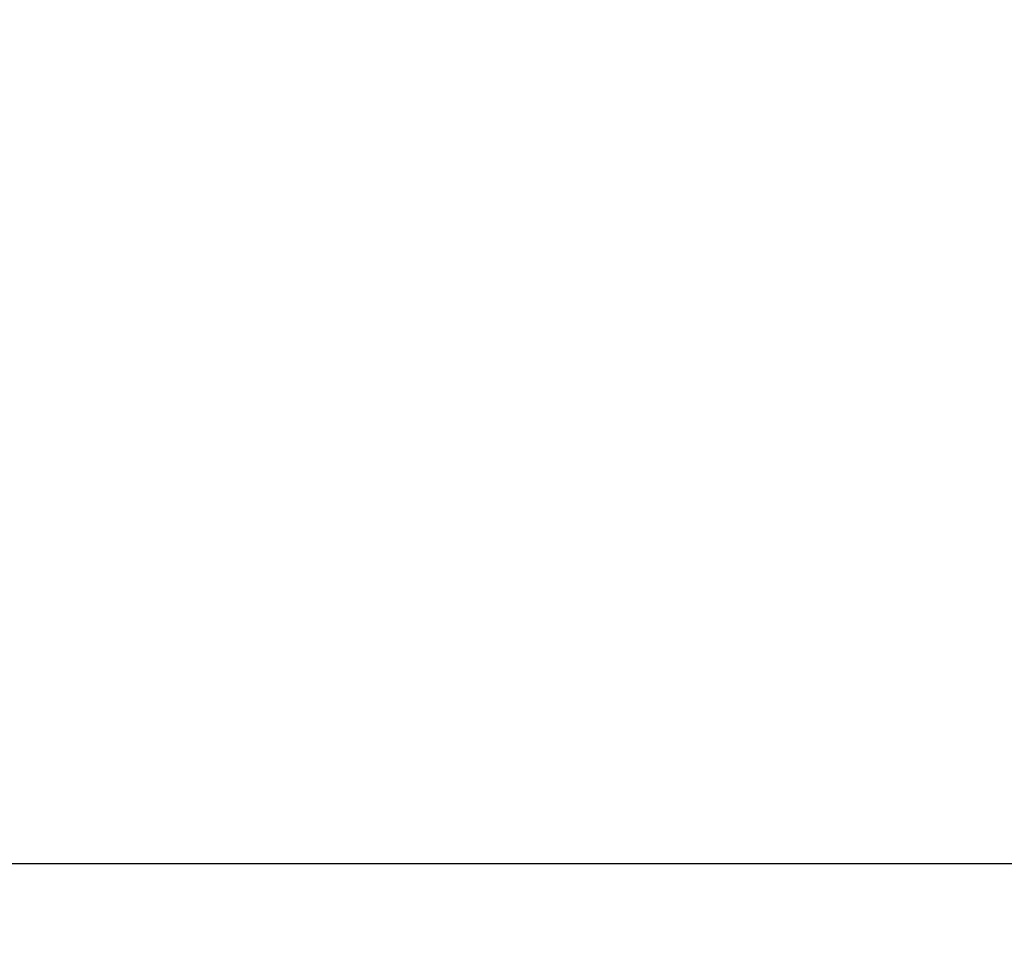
# Model space of a CAD drawing. Extents: x -57 to 121, y 40 to 458.
# Tile 38 of 60: x 102.49 to 108.74, y 40.31 to 46.17. Entities that reach past the tile are written whole.
import ezdxf

# ---------------------------------------------------------------- set-up
doc = ezdxf.new("R2010")
doc.units = 0
doc.header["$MEASUREMENT"] = 0
doc.header["$PDMODE"] = 2
doc.layers.get('DEFPOINTS').update_dxf_attribs({"linetype": 'CONTINUOUS'})
doc.layers.add('DIM', color=4, linetype='CONTINUOUS')
doc.styles.add('DIM-7', font='SIMPLEX.shx', dxfattribs={"width": 0.7, "bigfont": 'chineset.shx'})
doc.dimstyles.new('CNS', dxfattribs={"dimtxt": 3.5, "dimasz": 2.5, "dimexe": 1, "dimexo": 1.5, "dimgap": 0.09, "dimtad": 0, "dimdsep": 46, "dimtxsty": 'DIM-7', "dimcen": 0.09, "dimclrd": 1, "dimclre": 1, "dimclrt": 4, "dimadec": 0, "dimazin": 0, "dimtfac": 1, "dimtix": 1, "dimtmove": 2, "dimatfit": 3, "dimfxl": 1, "dimtvp": 0.971429, "dimtolj": 1, "dimarcsym": 0})

# ---------------------------------------------------------------- blocks, each defined once
blk = doc.blocks.new('*D2')
at = {"layer": 'DEFPOINTS', "color": 0, "transparency": 16777216}
for p in [(74.4266, 52.0297), (113.4266, 49.2797), (113.4266, 40.8094)]:
    blk.add_point(p, dxfattribs=at)
at = {"layer": 'DIM', "color": 7, "lineweight": -2, "transparency": 16777216}
for p, q in [((74.4266, 51.2797), (74.4266, 40.3094)), ((113.4266, 48.5297), (113.4266, 40.3094)), ((75.6766, 40.8094), (112.1766, 40.8094))]:
    blk.add_line(p, q, dxfattribs=at)
at = {"layer": 'DIM', "color": 7, "transparency": 16777216}
for points in [[(75.6766, 41.0177), (75.6766, 40.6011), (74.4266, 40.8094)], [(112.1766, 41.0177), (112.1766, 40.6011), (113.4266, 40.8094)]]:
    blk.add_solid(points, dxfattribs=at)
at = {"layer": 'DIM', "color": 7, "transparency": 16777216, "insert": (93.9266, 42.0844), "char_height": 1.75, "attachment_point": 5, "style": 'DIM-7'}
blk.add_mtext('\\A1;39', dxfattribs=at)

msp = doc.modelspace()

# ---------------------------------------------------------------- dimensions: what is measured, and where the dimension line sits
at = {"layer": 'DIM', "color": 7}
dim = msp.add_linear_dim(base=(113.4266, 40.8094), p1=(74.4266, 52.0297), p2=(113.4266, 49.2797), dimstyle='CNS', override={"dimscale": 0.5, "dimgap": 0.8, "dimtad": 1, "dimclrd": 7, "dimclre": 7, "dimclrt": 7, "dimtol": 0, "dimlim": 0, "dimtp": -0.04, "dimtm": 0.08, "dimtfac": 0.6, "dimtmove": 1}, dxfattribs=at)
dim.commit()
dim.dimension.update_dxf_attribs({"geometry": '*D2', "text_midpoint": (93.9266, 42.0844)})

doc.saveas('drawing.dxf')
